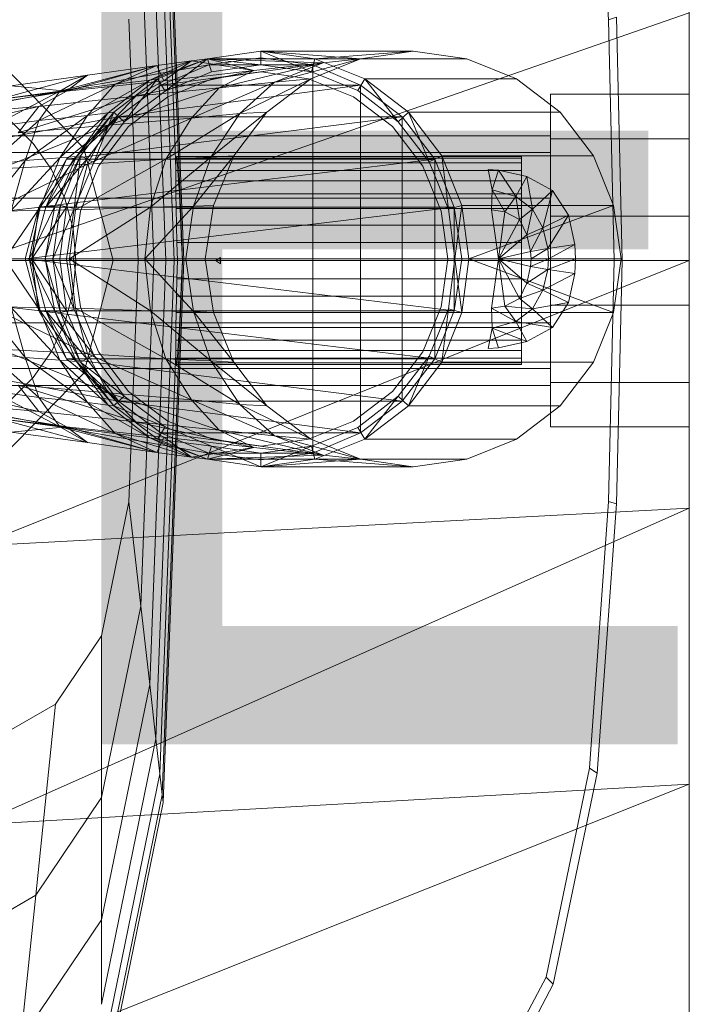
# Model space of a CAD drawing. Header units: metres. Extents: x 391.1 to 430.4, y 12.7 to 28.4.
# Tile 74 of 169: x 405.6398 to 405.7364, y 26.2856 to 26.4276. Entities that reach past the tile are written whole.
import ezdxf

# ---------------------------------------------------------------- set-up
doc = ezdxf.new("R2010")
doc.units = ezdxf.units.M
for name, color, linetype, lineweight in [('02_MOBILIARIO', 7, 'Continuous', 18), ('A-DETL-____-MBND', 7, 'Continuous', 18), ('G-____-____-TEXT', 7, 'Continuous', 30)]:
    doc.layers.add(name, color=color, linetype=linetype, lineweight=lineweight)
doc.styles.add('Tahoma_2', font='tahoma.ttf', dxfattribs={"height": 0.15})

# ---------------------------------------------------------------- blocks, each defined once
blk = doc.blocks.new('Family - Rentamans PB-155578-02_CLI_AIRE_P0')
at = {"layer": 'A-DETL-____-MBND', "color": 253, "true_color": 0xaaaaaa}
for p, q in [((0.265, 0.00406), (0.265, 0.36146)), ((0.18916, 0.26096), (0.19213, 0.18276)), ((0.18902, 0.25981), (0.19196, 0.18276)), ((0.18869, 0.25683), (0.191, 0.19601)), ((0.25063, 0.25599), (0.25341, 0.21751)), ((0.18811, 0.25177), (0.19074, 0.18276)), ((0.18722, 0.24394), (0.18955, 0.18276)), ((0.18593, 0.2326), (0.18783, 0.18276)), ((0.16227, 0.18276), (0.265, 0.2185)), ((0.18422, 0.21759), (0.18555, 0.18276)), ((0.25341, 0.21751), (0.25454, 0.21786)), ((0.25341, 0.21751), (0.25421, 0.18276)), ((0.25454, 0.21786), (0.25535, 0.18276)), ((0.265, 0.18276), (0.265, 0.2185)), ((0.18723, 0.20879), (0.19553, 0.21189)), ((0.18833, 0.20899), (0.19553, 0.21189)), ((0.18833, 0.20899), (0.19553, 0.21189)), ((0.19553, 0.21189), (0.18833, 0.20899)), ((0.18943, 0.20719), (0.19553, 0.21189)), ((0.19323, 0.21159), (0.19553, 0.21189)), ((0.19553, 0.21189), (0.20323, 0.21299)), ((0.19553, 0.21189), (0.21763, 0.21189)), ((0.21223, 0.21129), (0.19553, 0.21189)), ((0.20223, 0.21019), (0.19553, 0.21189)), ((0.19553, 0.21189), (0.20323, 0.21099)), ((0.19553, 0.21189), (0.19613, 0.20999)), ((0.19613, 0.20999), (0.19553, 0.21189)), ((0.20323, 0.21199), (0.19573, 0.21099)), ((0.20323, 0.21199), (0.19573, 0.21099)), ((0.20323, 0.21199), (0.19573, 0.21099)), ((0.20323, 0.21199), (0.19573, 0.21099)), ((0.20323, 0.21299), (0.21763, 0.21189)), ((0.20323, 0.21299), (0.22523, 0.21299)), ((0.20323, 0.21099), (0.20323, 0.21299)), ((0.20323, 0.21299), (0.21103, 0.21189)), ((0.21053, 0.20999), (0.20323, 0.21299)), ((0.21073, 0.21099), (0.20323, 0.21199)), ((0.21073, 0.21099), (0.20323, 0.21199)), ((0.21073, 0.21099), (0.20323, 0.21199)), ((0.20523, 0.20849), (0.21763, 0.21189)), ((0.21763, 0.21189), (0.21043, 0.20899)), ((0.21053, 0.20999), (0.21103, 0.21189)), ((0.21103, 0.21189), (0.22523, 0.21299)), ((0.21103, 0.21189), (0.23293, 0.21189)), ((0.21103, 0.21189), (0.21823, 0.20899)), ((0.21223, 0.21129), (0.21763, 0.21189)), ((0.22523, 0.21299), (0.21763, 0.21189)), ((0.23293, 0.21189), (0.22523, 0.21299)), ((0.24013, 0.20899), (0.23293, 0.21189)), ((0.16612, 0.21088), (0.1777, 0.19899)), ((0.1777, 0.19899), (0.16612, 0.21088)), ((0.18823, 0.21089), (0.17423, 0.20719)), ((0.17523, 0.20719), (0.18823, 0.21089)), ((0.17823, 0.20949), (0.18823, 0.21089)), ((0.17843, 0.20799), (0.19573, 0.21099)), ((0.19573, 0.21099), (0.17843, 0.20799)), ((0.19323, 0.21159), (0.18223, 0.20819)), ((0.18823, 0.21089), (0.18223, 0.20819)), ((0.19323, 0.21159), (0.18723, 0.20879)), ((0.18823, 0.21089), (0.19323, 0.21159)), ((0.18923, 0.20869), (0.18823, 0.21089)), ((0.19573, 0.21099), (0.18883, 0.20809)), ((0.19573, 0.21099), (0.18883, 0.20809)), ((0.18883, 0.20809), (0.21073, 0.21099)), ((0.19573, 0.21099), (0.18883, 0.20809)), ((0.18883, 0.20809), (0.19573, 0.21099)), ((0.19573, 0.21099), (0.18883, 0.20809)), ((0.19573, 0.21099), (0.18883, 0.20809)), ((0.18883, 0.20809), (0.19573, 0.21099)), ((0.18923, 0.20869), (0.19323, 0.21159)), ((0.20223, 0.21019), (0.19323, 0.21159)), ((0.19573, 0.21099), (0.21073, 0.21099)), ((0.19613, 0.20999), (0.20323, 0.21099)), ((0.19613, 0.20999), (0.20323, 0.21099)), ((0.19723, 0.20769), (0.21223, 0.21129)), ((0.21223, 0.21129), (0.20223, 0.21019)), ((0.20323, 0.21099), (0.21053, 0.20999)), ((0.20323, 0.21099), (0.21053, 0.20999)), ((0.20523, 0.20849), (0.21223, 0.21129)), ((0.21073, 0.15499), (0.21073, 0.21099)), ((0.21763, 0.20809), (0.21073, 0.21099)), ((0.21763, 0.20809), (0.21073, 0.21099)), ((0.21763, 0.20809), (0.21073, 0.21099)), ((0.17823, 0.20949), (0.16523, 0.20599)), ((0.16723, 0.20799), (0.17823, 0.20949)), ((0.17823, 0.20949), (0.17423, 0.20719)), ((0.17523, 0.20719), (0.17823, 0.20949)), ((0.18833, 0.20899), (0.18203, 0.20419)), ((0.18203, 0.20419), (0.18833, 0.20899)), ((0.18833, 0.20899), (0.18203, 0.20419)), ((0.18833, 0.20899), (0.18353, 0.20279)), ((0.18523, 0.20649), (0.20223, 0.21019)), ((0.18723, 0.20879), (0.18833, 0.20899)), ((0.18833, 0.20899), (0.18943, 0.20719)), ((0.20223, 0.21019), (0.18923, 0.20869)), ((0.18943, 0.20719), (0.19613, 0.20999)), ((0.18943, 0.20719), (0.19613, 0.20999)), ((0.19623, 0.20899), (0.18983, 0.20639)), ((0.18983, 0.20639), (0.19623, 0.20899)), ((0.20333, 0.20999), (0.19623, 0.20899)), ((0.19623, 0.20899), (0.20333, 0.20999)), ((0.19723, 0.20769), (0.20223, 0.21019)), ((0.20023, 0.20399), (0.21043, 0.20899)), ((0.21013, 0.20899), (0.20333, 0.20999)), ((0.20333, 0.20999), (0.21013, 0.20899)), ((0.21043, 0.20899), (0.20413, 0.20419)), ((0.20523, 0.20849), (0.21043, 0.20899)), ((0.21663, 0.20639), (0.21013, 0.20899)), ((0.21013, 0.20899), (0.21663, 0.20639)), ((0.21053, 0.20999), (0.21723, 0.20729)), ((0.21053, 0.20999), (0.21723, 0.20729)), ((0.21723, 0.20729), (0.21823, 0.20899)), ((0.21823, 0.20899), (0.24013, 0.20899)), ((0.21823, 0.20899), (0.22453, 0.20419)), ((0.22303, 0.20279), (0.21823, 0.20899)), ((0.24643, 0.20419), (0.24013, 0.20899)), ((0.12643, 0.19799), (0.17843, 0.20799)), ((0.12643, 0.19799), (0.17843, 0.20799)), ((0.17523, 0.20719), (0.16723, 0.20799)), ((0.18223, 0.20819), (0.17123, 0.20299)), ((0.17423, 0.20719), (0.18223, 0.20819)), ((0.17523, 0.20719), (0.18923, 0.20869)), ((0.17823, 0.20369), (0.18723, 0.20879)), ((0.18223, 0.20819), (0.17823, 0.20369)), ((0.18723, 0.20879), (0.18123, 0.20409)), ((0.18123, 0.20229), (0.19723, 0.20769)), ((0.18223, 0.20819), (0.18723, 0.20879)), ((0.18883, 0.20809), (0.18273, 0.20349)), ((0.18883, 0.20809), (0.18273, 0.20349)), ((0.18273, 0.20349), (0.18883, 0.20809)), ((0.18883, 0.20809), (0.18273, 0.20349)), ((0.18273, 0.20349), (0.21763, 0.20809)), ((0.18883, 0.20809), (0.18273, 0.20349)), ((0.18883, 0.20809), (0.18273, 0.20349)), ((0.18273, 0.20349), (0.18883, 0.20809)), ((0.18523, 0.20649), (0.18923, 0.20869)), ((0.18523, 0.20649), (0.19723, 0.20769)), ((0.18883, 0.20809), (0.21763, 0.20809)), ((0.19323, 0.20329), (0.20523, 0.20849)), ((0.19323, 0.20329), (0.19723, 0.20769)), ((0.19723, 0.20769), (0.20523, 0.20849)), ((0.20023, 0.20399), (0.20523, 0.20849)), ((0.21763, 0.15789), (0.21763, 0.20809)), ((0.22363, 0.20349), (0.21763, 0.20809)), ((0.22363, 0.20349), (0.21763, 0.20809)), ((0.22363, 0.20349), (0.21763, 0.20809)), ((0.15123, 0.20329), (0.17523, 0.20719)), ((0.15423, 0.20469), (0.17523, 0.20719)), ((0.17423, 0.20719), (0.16423, 0.20199)), ((0.16523, 0.20599), (0.17423, 0.20719)), ((0.16823, 0.20119), (0.18523, 0.20649)), ((0.17123, 0.20499), (0.17523, 0.20719)), ((0.17423, 0.20719), (0.17123, 0.20299)), ((0.17123, 0.20499), (0.18523, 0.20649)), ((0.18123, 0.20229), (0.18523, 0.20649)), ((0.18353, 0.20279), (0.18943, 0.20719)), ((0.18353, 0.20279), (0.18943, 0.20719)), ((0.18983, 0.20639), (0.18413, 0.20209)), ((0.18413, 0.20209), (0.18983, 0.20639)), ((0.22223, 0.20209), (0.21663, 0.20639)), ((0.21663, 0.20639), (0.22223, 0.20209)), ((0.21723, 0.20729), (0.22303, 0.20279)), ((0.21723, 0.20729), (0.22303, 0.20279)), ((0.245, 0.20033), (0.245, 0.20676)), ((0.245, 0.20676), (0.245, 0.20033)), ((0.245, 0.20676), (0.265, 0.20676)), ((0.245, 0.20676), (0.265, 0.20676)), ((0.265, 0.20676), (0.265, 0.20033)), ((0.265, 0.20033), (0.265, 0.20676)), ((0.14723, 0.19949), (0.17123, 0.20499)), ((0.17123, 0.20499), (0.15123, 0.20329)), ((0.16823, 0.20119), (0.17123, 0.20499)), ((0.18273, 0.20349), (0.12673, 0.19319)), ((0.18273, 0.20349), (0.12673, 0.19319)), ((0.16923, 0.19719), (0.17823, 0.20369)), ((0.17123, 0.20299), (0.17823, 0.20369)), ((0.17423, 0.19759), (0.18123, 0.20409)), ((0.17823, 0.20369), (0.17423, 0.19759)), ((0.17523, 0.19739), (0.22363, 0.20349)), ((0.18273, 0.20349), (0.17523, 0.19739)), ((0.18273, 0.20349), (0.17623, 0.19739)), ((0.18273, 0.20349), (0.17623, 0.19739)), ((0.18273, 0.20349), (0.17623, 0.19739)), ((0.18273, 0.20349), (0.17623, 0.19739)), ((0.17663, 0.19779), (0.18203, 0.20419)), ((0.18123, 0.20409), (0.17663, 0.19779)), ((0.18203, 0.20419), (0.17723, 0.19789)), ((0.17723, 0.19789), (0.18203, 0.20419)), ((0.18203, 0.20419), (0.17723, 0.19789)), ((0.18273, 0.20349), (0.17813, 0.19739)), ((0.17823, 0.20369), (0.18123, 0.20409)), ((0.17823, 0.19669), (0.19323, 0.20329)), ((0.18203, 0.20419), (0.17913, 0.19689)), ((0.18123, 0.20409), (0.18203, 0.20419)), ((0.18123, 0.20229), (0.19323, 0.20329)), ((0.18203, 0.20419), (0.18353, 0.20279)), ((0.18273, 0.20349), (0.22363, 0.20349)), ((0.18953, 0.19739), (0.20023, 0.20399)), ((0.18953, 0.19739), (0.19323, 0.20329)), ((0.19323, 0.20329), (0.20023, 0.20399)), ((0.19603, 0.19769), (0.20413, 0.20419)), ((0.19603, 0.19769), (0.20023, 0.20399)), ((0.20413, 0.20419), (0.19933, 0.19789)), ((0.20023, 0.20399), (0.20413, 0.20419)), ((0.22303, 0.20279), (0.22453, 0.20419)), ((0.22363, 0.16249), (0.22363, 0.20349)), ((0.22833, 0.19739), (0.22363, 0.20349)), ((0.22833, 0.19739), (0.22363, 0.20349)), ((0.22833, 0.19739), (0.22363, 0.20349)), ((0.22453, 0.20419), (0.24643, 0.20419)), ((0.22453, 0.20419), (0.22933, 0.19789)), ((0.22753, 0.19699), (0.22453, 0.20419)), ((0.25123, 0.19789), (0.24643, 0.20419)), ((0.17123, 0.20299), (0.16403, 0.19659)), ((0.16423, 0.20199), (0.17123, 0.20299)), ((0.16563, 0.19599), (0.18123, 0.20229)), ((0.16717, 0.20287), (0.17041, 0.19963)), ((0.16717, 0.20287), (0.17041, 0.19963)), ((0.16823, 0.20119), (0.18123, 0.20229)), ((0.17123, 0.20299), (0.16923, 0.19719)), ((0.17823, 0.19669), (0.18123, 0.20229)), ((0.17913, 0.19689), (0.18353, 0.20279)), ((0.17913, 0.19689), (0.18353, 0.20279)), ((0.18413, 0.20209), (0.17983, 0.19639)), ((0.17983, 0.19639), (0.18413, 0.20209)), ((0.22663, 0.19639), (0.22223, 0.20209)), ((0.22223, 0.20209), (0.22663, 0.19639)), ((0.22303, 0.20279), (0.22753, 0.19699)), ((0.22303, 0.20279), (0.22753, 0.19699)), ((0.245, 0.20076), (0.1503, 0.20076)), ((0.245, 0.19835), (0.245, 0.20076)), ((0.245, 0.20076), (0.245, 0.19835)), ((0.245, 0.18919), (0.245, 0.20033)), ((0.245, 0.20033), (0.245, 0.18919)), ((0.265, 0.20033), (0.245, 0.20033)), ((0.245, 0.20033), (0.265, 0.20033)), ((0.265, 0.18919), (0.265, 0.20033)), ((0.265, 0.20033), (0.265, 0.18919)), ((0.17041, 0.19963), (0.17303, 0.19588)), ((0.17041, 0.19963), (0.17303, 0.19588)), ((0.1777, 0.19899), (0.18194, 0.18276)), ((0.18194, 0.18276), (0.1777, 0.19899)), ((0.1593, 0.19835), (0.245, 0.19835)), ((0.245, 0.19835), (0.1593, 0.19835)), ((0.16723, 0.18999), (0.17423, 0.19759)), ((0.16923, 0.19719), (0.17423, 0.19759)), ((0.17143, 0.19049), (0.17663, 0.19779)), ((0.17423, 0.19759), (0.17143, 0.19049)), ((0.17353, 0.19059), (0.17723, 0.19789)), ((0.17663, 0.19779), (0.17353, 0.19059)), ((0.17423, 0.19759), (0.17663, 0.19779)), ((0.17723, 0.19789), (0.17433, 0.19069)), ((0.17433, 0.19069), (0.17723, 0.19789)), ((0.17723, 0.19789), (0.17433, 0.19069)), ((0.17723, 0.19789), (0.17633, 0.19029)), ((0.17663, 0.19779), (0.17723, 0.19789)), ((0.17723, 0.19789), (0.17913, 0.19689)), ((0.18733, 0.19049), (0.19603, 0.19769)), ((0.19603, 0.19769), (0.18953, 0.19739)), ((0.191, 0.19685), (0.19102, 0.19753)), ((0.19102, 0.19753), (0.19107, 0.19776)), ((0.24084, 0.19753), (0.19102, 0.19753)), ((0.19107, 0.19776), (0.19112, 0.19753)), ((0.24084, 0.19776), (0.19107, 0.19776)), ((0.19112, 0.19753), (0.1912, 0.19685)), ((0.24084, 0.19753), (0.19112, 0.19753)), ((0.19933, 0.19789), (0.19353, 0.19059)), ((0.19353, 0.19059), (0.19603, 0.19769)), ((0.19933, 0.19789), (0.19603, 0.19769)), ((0.19933, 0.19789), (0.19643, 0.19069)), ((0.22753, 0.19699), (0.22933, 0.19789)), ((0.22933, 0.19789), (0.25123, 0.19789)), ((0.22933, 0.19789), (0.23223, 0.19069)), ((0.23033, 0.19019), (0.22933, 0.19789)), ((0.24084, 0.19753), (0.24084, 0.19776)), ((0.24084, 0.19776), (0.24084, 0.19753)), ((0.24084, 0.19685), (0.24084, 0.19753)), ((0.24084, 0.19753), (0.24084, 0.19685)), ((0.245, 0.19176), (0.245, 0.19835)), ((0.245, 0.19835), (0.245, 0.19176)), ((0.25413, 0.19069), (0.25123, 0.19789)), ((0.16323, 0.18969), (0.16923, 0.19719)), ((0.16403, 0.19659), (0.16923, 0.19719)), ((0.16423, 0.18989), (0.17823, 0.19669)), ((0.17823, 0.19669), (0.16563, 0.19599)), ((0.16923, 0.19719), (0.16723, 0.18999)), ((0.17123, 0.19049), (0.22833, 0.19739)), ((0.17523, 0.19739), (0.17123, 0.19049)), ((0.17813, 0.19739), (0.17223, 0.19049)), ((0.17623, 0.19739), (0.17223, 0.19049)), ((0.17223, 0.19049), (0.17523, 0.19739)), ((0.17623, 0.19739), (0.17223, 0.19049)), ((0.17813, 0.19739), (0.17523, 0.19049)), ((0.17523, 0.19739), (0.22833, 0.19739)), ((0.17623, 0.19739), (0.17523, 0.19739)), ((0.17623, 0.19739), (0.17813, 0.19739)), ((0.17633, 0.19029), (0.17913, 0.19689)), ((0.17633, 0.19029), (0.17913, 0.19689)), ((0.17653, 0.19009), (0.18953, 0.19739)), ((0.17653, 0.19009), (0.17823, 0.19669)), ((0.17983, 0.19639), (0.17723, 0.18989)), ((0.17723, 0.18989), (0.17983, 0.19639)), ((0.18953, 0.19739), (0.17823, 0.19669)), ((0.18733, 0.19049), (0.18953, 0.19739)), ((0.191, 0.19601), (0.191, 0.19685)), ((0.24084, 0.19685), (0.191, 0.19685)), ((0.1912, 0.19685), (0.19128, 0.19575)), ((0.24084, 0.19685), (0.1912, 0.19685)), ((0.22923, 0.18989), (0.22663, 0.19639)), ((0.22663, 0.19639), (0.22923, 0.18989)), ((0.22753, 0.19699), (0.23033, 0.19019)), ((0.22753, 0.19699), (0.23033, 0.19019)), ((0.22833, 0.16859), (0.22833, 0.19739)), ((0.23113, 0.19049), (0.22833, 0.19739)), ((0.23113, 0.19049), (0.22833, 0.19739)), ((0.23113, 0.19049), (0.22833, 0.19739)), ((0.24084, 0.19575), (0.24084, 0.19685)), ((0.24084, 0.19685), (0.24084, 0.19575)), ((0.17303, 0.19588), (0.17497, 0.19174)), ((0.17303, 0.19588), (0.17497, 0.19174)), ((0.19097, 0.19425), (0.19099, 0.19575)), ((0.191, 0.19601), (0.19099, 0.19575)), ((0.19099, 0.19575), (0.24084, 0.19575)), ((0.19128, 0.19575), (0.19138, 0.19425)), ((0.24084, 0.19575), (0.19128, 0.19575)), ((0.23603, 0.19589), (0.23753, 0.19579)), ((0.23663, 0.19299), (0.23603, 0.19589)), ((0.23603, 0.19589), (0.23753, 0.19579)), ((0.23663, 0.19299), (0.23753, 0.19579)), ((0.24003, 0.19199), (0.23753, 0.19579)), ((0.23753, 0.19579), (0.24163, 0.19489)), ((0.23753, 0.19579), (0.24163, 0.19489)), ((0.24003, 0.19199), (0.24163, 0.19489)), ((0.24084, 0.19575), (0.24084, 0.19425)), ((0.24084, 0.19575), (0.24084, 0.19425)), ((0.24243, 0.19019), (0.24163, 0.19489)), ((0.24163, 0.19489), (0.24533, 0.19289)), ((0.24163, 0.19489), (0.24533, 0.19289)), ((0.19098, 0.1924), (0.19097, 0.19425)), ((0.19097, 0.19425), (0.24084, 0.19425)), ((0.19138, 0.19425), (0.19149, 0.1924)), ((0.24084, 0.19425), (0.19138, 0.19425)), ((0.24084, 0.19425), (0.24084, 0.1924)), ((0.24084, 0.19425), (0.24084, 0.1924)), ((0.19101, 0.19026), (0.19098, 0.1924)), ((0.24084, 0.1924), (0.19098, 0.1924)), ((0.19149, 0.1924), (0.1916, 0.19026)), ((0.24084, 0.1924), (0.19149, 0.1924)), ((0.23653, 0.19009), (0.23663, 0.19299)), ((0.23843, 0.18979), (0.23663, 0.19299)), ((0.23663, 0.19299), (0.24003, 0.19199)), ((0.23843, 0.18979), (0.24003, 0.19199)), ((0.24053, 0.18869), (0.24003, 0.19199)), ((0.24003, 0.19199), (0.24243, 0.19019)), ((0.24084, 0.1924), (0.24084, 0.19026)), ((0.24084, 0.1924), (0.24084, 0.19026)), ((0.24243, 0.19019), (0.24533, 0.19289)), ((0.24393, 0.18749), (0.24533, 0.19289)), ((0.24533, 0.19289), (0.24763, 0.18929)), ((0.24533, 0.19289), (0.24763, 0.18929)), ((0.245, 0.19176), (0.16589, 0.19176)), ((0.245, 0.19176), (0.16589, 0.19176)), ((0.16633, 0.18299), (0.17143, 0.19049)), ((0.16723, 0.18999), (0.17143, 0.19049)), ((0.16923, 0.18299), (0.23113, 0.19049)), ((0.17123, 0.19049), (0.16923, 0.18299)), ((0.16983, 0.18299), (0.17353, 0.19059)), ((0.17143, 0.19049), (0.16983, 0.18299)), ((0.17523, 0.19049), (0.17023, 0.18299)), ((0.17223, 0.19049), (0.17023, 0.18299)), ((0.17023, 0.18299), (0.17123, 0.19049)), ((0.17223, 0.19049), (0.17023, 0.18299)), ((0.17123, 0.19049), (0.23113, 0.19049)), ((0.17223, 0.19049), (0.17123, 0.19049)), ((0.17143, 0.19049), (0.17353, 0.19059)), ((0.17213, 0.18299), (0.17433, 0.19069)), ((0.17353, 0.19059), (0.17213, 0.18299)), ((0.17223, 0.19049), (0.17523, 0.19049)), ((0.17433, 0.19069), (0.17323, 0.18299)), ((0.17323, 0.18299), (0.17433, 0.19069)), ((0.17433, 0.19069), (0.17323, 0.18299)), ((0.17353, 0.19059), (0.17433, 0.19069)), ((0.17523, 0.19049), (0.17423, 0.18299)), ((0.17433, 0.19069), (0.17633, 0.19029)), ((0.17497, 0.19174), (0.17615, 0.18732)), ((0.17497, 0.19174), (0.17615, 0.18732)), ((0.17563, 0.18299), (0.18733, 0.19049)), ((0.18733, 0.19049), (0.17653, 0.19009)), ((0.19353, 0.19059), (0.18653, 0.18299)), ((0.18653, 0.18299), (0.18733, 0.19049)), ((0.19353, 0.19059), (0.18733, 0.19049)), ((0.19243, 0.18299), (0.19353, 0.19059)), ((0.19643, 0.19069), (0.19353, 0.19059)), ((0.19643, 0.19069), (0.19523, 0.18299)), ((0.23033, 0.19019), (0.23223, 0.19069)), ((0.23113, 0.17549), (0.23113, 0.19049)), ((0.23223, 0.18299), (0.23113, 0.19049)), ((0.23223, 0.18299), (0.23113, 0.19049)), ((0.23223, 0.18299), (0.23113, 0.19049)), ((0.23123, 0.18299), (0.23223, 0.19069)), ((0.23223, 0.19069), (0.25413, 0.19069)), ((0.23223, 0.19069), (0.23323, 0.18299)), ((0.23323, 0.18299), (0.25413, 0.19069)), ((0.245, 0.18276), (0.245, 0.19176)), ((0.245, 0.19176), (0.245, 0.18276)), ((0.25523, 0.18299), (0.25413, 0.19069)), ((0.17653, 0.19009), (0.16423, 0.18989)), ((0.17323, 0.18299), (0.17633, 0.19029)), ((0.17523, 0.18299), (0.17633, 0.19029)), ((0.17523, 0.18299), (0.17633, 0.19029)), ((0.17563, 0.18299), (0.17653, 0.19009)), ((0.17723, 0.18989), (0.17623, 0.18299)), ((0.17623, 0.18299), (0.17723, 0.18989)), ((0.19106, 0.18789), (0.19101, 0.19026)), ((0.24084, 0.19026), (0.19101, 0.19026)), ((0.1916, 0.19026), (0.19171, 0.18789)), ((0.24084, 0.19026), (0.1916, 0.19026)), ((0.23023, 0.18299), (0.22923, 0.18989)), ((0.22923, 0.18989), (0.23023, 0.18299)), ((0.23033, 0.19019), (0.23123, 0.18299)), ((0.23033, 0.19019), (0.23123, 0.18299)), ((0.23653, 0.19009), (0.23843, 0.18979)), ((0.23753, 0.18299), (0.23653, 0.19009)), ((0.23753, 0.18299), (0.23843, 0.18979)), ((0.23843, 0.18979), (0.24053, 0.18869)), ((0.24053, 0.18869), (0.24243, 0.19019)), ((0.24084, 0.19026), (0.24084, 0.18789)), ((0.24084, 0.19026), (0.24084, 0.18789)), ((0.24163, 0.18649), (0.24243, 0.19019)), ((0.24243, 0.19019), (0.24393, 0.18749)), ((0.24393, 0.18749), (0.24763, 0.18929)), ((0.24763, 0.18929), (0.24463, 0.18449)), ((0.245, 0.17633), (0.245, 0.18919)), ((0.245, 0.18919), (0.245, 0.17633)), ((0.245, 0.18919), (0.265, 0.18919)), ((0.245, 0.18919), (0.265, 0.18919)), ((0.24763, 0.18929), (0.24853, 0.18509)), ((0.24763, 0.18929), (0.24853, 0.18509)), ((0.265, 0.17633), (0.265, 0.18919)), ((0.265, 0.18919), (0.265, 0.17633)), ((0.19114, 0.18536), (0.19106, 0.18789)), ((0.24084, 0.18789), (0.19106, 0.18789)), ((0.19171, 0.18789), (0.19182, 0.18536)), ((0.24084, 0.18789), (0.19171, 0.18789)), ((0.23753, 0.18299), (0.24053, 0.18869)), ((0.24053, 0.18869), (0.24163, 0.18649)), ((0.24084, 0.18789), (0.24084, 0.18536)), ((0.24084, 0.18789), (0.24084, 0.18536)), ((0.17615, 0.18732), (0.17655, 0.18276)), ((0.17615, 0.18732), (0.17655, 0.18276)), ((0.23753, 0.18299), (0.24163, 0.18649)), ((0.24163, 0.18649), (0.24393, 0.18749)), ((0.24163, 0.18649), (0.24213, 0.18409)), ((0.24213, 0.18409), (0.24393, 0.18749)), ((0.24393, 0.18749), (0.24463, 0.18449)), ((0.19123, 0.18276), (0.19114, 0.18536)), ((0.24084, 0.18536), (0.19114, 0.18536)), ((0.19182, 0.18536), (0.19192, 0.18276)), ((0.19182, 0.18536), (0.24084, 0.18536)), ((0.24084, 0.18536), (0.24084, 0.18276)), ((0.24084, 0.18536), (0.24084, 0.18276)), ((0.24463, 0.18449), (0.24853, 0.18509)), ((0.24853, 0.18509), (0.24473, 0.18299)), ((0.24853, 0.18509), (0.24863, 0.18299)), ((0.24853, 0.18509), (0.24863, 0.18299)), ((0.23753, 0.18299), (0.24213, 0.18409)), ((0.24213, 0.18409), (0.24463, 0.18449)), ((0.24213, 0.18409), (0.24223, 0.18299)), ((0.24463, 0.18449), (0.24223, 0.18299)), ((0.24463, 0.18449), (0.24473, 0.18299)), ((0.16227, 0.14157), (0.265, 0.18276)), ((0.265, 0.18276), (0.16227, 0.18276)), ((0.17563, 0.18299), (0.16323, 0.18299)), ((0.16633, 0.18299), (0.16983, 0.18299)), ((0.16633, 0.18299), (0.17143, 0.17549)), ((0.245, 0.18276), (0.1683, 0.18276)), ((0.245, 0.18276), (0.1683, 0.18276)), ((0.16923, 0.18299), (0.23223, 0.18299)), ((0.17023, 0.18299), (0.16923, 0.18299)), ((0.16923, 0.18299), (0.23113, 0.17549)), ((0.17123, 0.17549), (0.16923, 0.18299)), ((0.16983, 0.18299), (0.17213, 0.18299)), ((0.16983, 0.18299), (0.17353, 0.17539)), ((0.17143, 0.17549), (0.16983, 0.18299)), ((0.17023, 0.18299), (0.17523, 0.17549)), ((0.17423, 0.18299), (0.17023, 0.18299)), ((0.17023, 0.18299), (0.17223, 0.17549)), ((0.17023, 0.18299), (0.17123, 0.17549)), ((0.17023, 0.18299), (0.17223, 0.17549)), ((0.17213, 0.18299), (0.17323, 0.18299)), ((0.17213, 0.18299), (0.17433, 0.17529)), ((0.17353, 0.17539), (0.17213, 0.18299)), ((0.17433, 0.17529), (0.17323, 0.18299)), ((0.17323, 0.18299), (0.17433, 0.17529)), ((0.17323, 0.18299), (0.17523, 0.18299)), ((0.17323, 0.18299), (0.17633, 0.17569)), ((0.17323, 0.18299), (0.17433, 0.17529)), ((0.17423, 0.18299), (0.17523, 0.17549)), ((0.17633, 0.17569), (0.17523, 0.18299)), ((0.17633, 0.17569), (0.17523, 0.18299)), ((0.18653, 0.18299), (0.17563, 0.18299)), ((0.18733, 0.17549), (0.17563, 0.18299)), ((0.17653, 0.17589), (0.17563, 0.18299)), ((0.17655, 0.18276), (0.17615, 0.1782)), ((0.17655, 0.18276), (0.17615, 0.1782)), ((0.17723, 0.17609), (0.17623, 0.18299)), ((0.17623, 0.18299), (0.17723, 0.17609)), ((0.18194, 0.18276), (0.1777, 0.16652)), ((0.1777, 0.16652), (0.18194, 0.18276)), ((0.18555, 0.18276), (0.18422, 0.14793)), ((0.18555, 0.18276), (0.18783, 0.18276)), ((0.18783, 0.18276), (0.18593, 0.13292)), ((0.19243, 0.18299), (0.18653, 0.18299)), ((0.19353, 0.17539), (0.18653, 0.18299)), ((0.18653, 0.18299), (0.18733, 0.17549)), ((0.18955, 0.18276), (0.18722, 0.12158)), ((0.18783, 0.18276), (0.18955, 0.18276)), ((0.19074, 0.18276), (0.18811, 0.11374)), ((0.19196, 0.18276), (0.18902, 0.10571)), ((0.19213, 0.18276), (0.18916, 0.10456)), ((0.19074, 0.18276), (0.18955, 0.18276)), ((0.19123, 0.18276), (0.19074, 0.18276)), ((0.19114, 0.18015), (0.19123, 0.18276)), ((0.24084, 0.18276), (0.19123, 0.18276)), ((0.19192, 0.18276), (0.19182, 0.18015)), ((0.19196, 0.18276), (0.19192, 0.18276)), ((0.19192, 0.18276), (0.24084, 0.18276)), ((0.19213, 0.18276), (0.19196, 0.18276)), ((0.19523, 0.18299), (0.19243, 0.18299)), ((0.19243, 0.18299), (0.19353, 0.17539)), ((0.19523, 0.18299), (0.19643, 0.17529)), ((0.19671, 0.18276), (0.1974, 0.18321)), ((0.1974, 0.18276), (0.19671, 0.18276)), ((0.19671, 0.18276), (0.1974, 0.18231)), ((0.19671, 0.18276), (0.19739, 0.18276)), ((0.19739, 0.18276), (0.1974, 0.18321)), ((0.1974, 0.18231), (0.19739, 0.18276)), ((0.1974, 0.18321), (0.1974, 0.18276)), ((0.1974, 0.18276), (0.1974, 0.18231)), ((0.23023, 0.18299), (0.22923, 0.17609)), ((0.22923, 0.17609), (0.23023, 0.18299)), ((0.23123, 0.18299), (0.23033, 0.17579)), ((0.23123, 0.18299), (0.23033, 0.17579)), ((0.23113, 0.17549), (0.23223, 0.18299)), ((0.23113, 0.17549), (0.23223, 0.18299)), ((0.23113, 0.17549), (0.23223, 0.18299)), ((0.23123, 0.18299), (0.23323, 0.18299)), ((0.23123, 0.18299), (0.23223, 0.17529)), ((0.23223, 0.17529), (0.23323, 0.18299)), ((0.23323, 0.18299), (0.25523, 0.18299)), ((0.23323, 0.18299), (0.25413, 0.17529)), ((0.23653, 0.17589), (0.23753, 0.18299)), ((0.24223, 0.18299), (0.23753, 0.18299)), ((0.24213, 0.18189), (0.23753, 0.18299)), ((0.24163, 0.17949), (0.23753, 0.18299)), ((0.24053, 0.17729), (0.23753, 0.18299)), ((0.23843, 0.17619), (0.23753, 0.18299)), ((0.24084, 0.18276), (0.24084, 0.18015)), ((0.24084, 0.18276), (0.24084, 0.18015)), ((0.24213, 0.18189), (0.24163, 0.17949)), ((0.24223, 0.18299), (0.24213, 0.18189)), ((0.24473, 0.18299), (0.24213, 0.18189)), ((0.24463, 0.18149), (0.24213, 0.18189)), ((0.24473, 0.18299), (0.24223, 0.18299)), ((0.24473, 0.18299), (0.24463, 0.18149)), ((0.24863, 0.18299), (0.24463, 0.18149)), ((0.24863, 0.18299), (0.24473, 0.18299)), ((0.245, 0.17376), (0.245, 0.18276)), ((0.245, 0.18276), (0.245, 0.17376)), ((0.24863, 0.18299), (0.24853, 0.18089)), ((0.24863, 0.18299), (0.24853, 0.18089)), ((0.25421, 0.18276), (0.25341, 0.14801)), ((0.25413, 0.17529), (0.25523, 0.18299)), ((0.25421, 0.18276), (0.25535, 0.18276)), ((0.25535, 0.18276), (0.25454, 0.14766)), ((0.265, 0.14702), (0.265, 0.18276)), ((0.24463, 0.18149), (0.24163, 0.17949)), ((0.24463, 0.18149), (0.24393, 0.17849)), ((0.24853, 0.18089), (0.24393, 0.17849)), ((0.24853, 0.18089), (0.24463, 0.18149)), ((0.24853, 0.18089), (0.24763, 0.17669)), ((0.24853, 0.18089), (0.24763, 0.17669)), ((0.19106, 0.17763), (0.19114, 0.18015)), ((0.24084, 0.18015), (0.19114, 0.18015)), ((0.19182, 0.18015), (0.19171, 0.17763)), ((0.24084, 0.18015), (0.19182, 0.18015)), ((0.24163, 0.17949), (0.24053, 0.17729)), ((0.24084, 0.18015), (0.24084, 0.17763)), ((0.24084, 0.18015), (0.24084, 0.17763)), ((0.24393, 0.17849), (0.24163, 0.17949)), ((0.17615, 0.1782), (0.17497, 0.17378)), ((0.17615, 0.1782), (0.17497, 0.17378)), ((0.19101, 0.17526), (0.19106, 0.17763)), ((0.24084, 0.17763), (0.19106, 0.17763)), ((0.19171, 0.17763), (0.1916, 0.17526)), ((0.24084, 0.17763), (0.19171, 0.17763)), ((0.24393, 0.17849), (0.24053, 0.17729)), ((0.24084, 0.17763), (0.24084, 0.17526)), ((0.24084, 0.17763), (0.24084, 0.17526)), ((0.24393, 0.17849), (0.24243, 0.17579)), ((0.24763, 0.17669), (0.24393, 0.17849)), ((0.16323, 0.17629), (0.16923, 0.16879)), ((0.23843, 0.17619), (0.23653, 0.17589)), ((0.24053, 0.17729), (0.23843, 0.17619)), ((0.24243, 0.17579), (0.23843, 0.17619)), ((0.24003, 0.17399), (0.23843, 0.17619)), ((0.24243, 0.17579), (0.24053, 0.17729)), ((0.24763, 0.17669), (0.24243, 0.17579)), ((0.245, 0.17633), (0.245, 0.16519)), ((0.245, 0.16519), (0.245, 0.17633)), ((0.245, 0.17633), (0.265, 0.17633)), ((0.245, 0.17633), (0.265, 0.17633)), ((0.24763, 0.17669), (0.24533, 0.17309)), ((0.24763, 0.17669), (0.24533, 0.17309)), ((0.265, 0.16519), (0.265, 0.17633)), ((0.265, 0.17633), (0.265, 0.16519)), ((0.17653, 0.17589), (0.16423, 0.17609)), ((0.17823, 0.16929), (0.16423, 0.17609)), ((0.16723, 0.17599), (0.17143, 0.17549)), ((0.16723, 0.17599), (0.17423, 0.16839)), ((0.16923, 0.16879), (0.16723, 0.17599)), ((0.17123, 0.17549), (0.23113, 0.17549)), ((0.17223, 0.17549), (0.17123, 0.17549)), ((0.17123, 0.17549), (0.22833, 0.16859)), ((0.17523, 0.16859), (0.17123, 0.17549)), ((0.17143, 0.17549), (0.17353, 0.17539)), ((0.17143, 0.17549), (0.17663, 0.16819)), ((0.17423, 0.16839), (0.17143, 0.17549)), ((0.17223, 0.17549), (0.17813, 0.16859)), ((0.17523, 0.17549), (0.17223, 0.17549)), ((0.17223, 0.17549), (0.17623, 0.16859)), ((0.17223, 0.17549), (0.17523, 0.16859)), ((0.17223, 0.17549), (0.17623, 0.16859)), ((0.17353, 0.17539), (0.17433, 0.17529)), ((0.17353, 0.17539), (0.17723, 0.16809)), ((0.17353, 0.17539), (0.17663, 0.16819)), ((0.17433, 0.17529), (0.17633, 0.17569)), ((0.17723, 0.16809), (0.17433, 0.17529)), ((0.17433, 0.17529), (0.17723, 0.16809)), ((0.17433, 0.17529), (0.17913, 0.16909)), ((0.17433, 0.17529), (0.17723, 0.16809)), ((0.17523, 0.17549), (0.17813, 0.16859)), ((0.17913, 0.16909), (0.17633, 0.17569)), ((0.17913, 0.16909), (0.17633, 0.17569)), ((0.18733, 0.17549), (0.17653, 0.17589)), ((0.18953, 0.16859), (0.17653, 0.17589)), ((0.17823, 0.16929), (0.17653, 0.17589)), ((0.17983, 0.16959), (0.17723, 0.17609)), ((0.17723, 0.17609), (0.17983, 0.16959)), ((0.19353, 0.17539), (0.18733, 0.17549)), ((0.19603, 0.16829), (0.18733, 0.17549)), ((0.18733, 0.17549), (0.18953, 0.16859)), ((0.19098, 0.17312), (0.19101, 0.17526)), ((0.24084, 0.17526), (0.19101, 0.17526)), ((0.1916, 0.17526), (0.19149, 0.17312)), ((0.24084, 0.17526), (0.1916, 0.17526)), ((0.19643, 0.17529), (0.19353, 0.17539)), ((0.19933, 0.16809), (0.19353, 0.17539)), ((0.19353, 0.17539), (0.19603, 0.16829)), ((0.19643, 0.17529), (0.19933, 0.16809)), ((0.22923, 0.17609), (0.22663, 0.16959)), ((0.22663, 0.16959), (0.22923, 0.17609)), ((0.23033, 0.17579), (0.22753, 0.16899)), ((0.23033, 0.17579), (0.22753, 0.16899)), ((0.22833, 0.16859), (0.23113, 0.17549)), ((0.22833, 0.16859), (0.23113, 0.17549)), ((0.22833, 0.16859), (0.23113, 0.17549)), ((0.23033, 0.17579), (0.22933, 0.16809)), ((0.23223, 0.17529), (0.22933, 0.16809)), ((0.23033, 0.17579), (0.23223, 0.17529)), ((0.23223, 0.17529), (0.25413, 0.17529)), ((0.24003, 0.17399), (0.23653, 0.17589)), ((0.23663, 0.17299), (0.23653, 0.17589)), ((0.24243, 0.17579), (0.24003, 0.17399)), ((0.24084, 0.17526), (0.24084, 0.17312)), ((0.24084, 0.17526), (0.24084, 0.17312)), ((0.24533, 0.17309), (0.24243, 0.17579)), ((0.25123, 0.16809), (0.25413, 0.17529)), ((0.245, 0.17376), (0.16589, 0.17376)), ((0.245, 0.17376), (0.16589, 0.17376)), ((0.17497, 0.17378), (0.17303, 0.16963)), ((0.17497, 0.17378), (0.17303, 0.16963)), ((0.24003, 0.17399), (0.23663, 0.17299)), ((0.24533, 0.17309), (0.24003, 0.17399)), ((0.24163, 0.17109), (0.24003, 0.17399)), ((0.245, 0.17376), (0.245, 0.16717)), ((0.245, 0.16717), (0.245, 0.17376)), ((0.12673, 0.17279), (0.18273, 0.16249)), ((0.12673, 0.17279), (0.18273, 0.16249)), ((0.19097, 0.17127), (0.19098, 0.17312)), ((0.24084, 0.17312), (0.19098, 0.17312)), ((0.19149, 0.17312), (0.19138, 0.17127)), ((0.24084, 0.17312), (0.19149, 0.17312)), ((0.23603, 0.17009), (0.23663, 0.17299)), ((0.24163, 0.17109), (0.23663, 0.17299)), ((0.23753, 0.17019), (0.23663, 0.17299)), ((0.24084, 0.17312), (0.24084, 0.17127)), ((0.24084, 0.17312), (0.24084, 0.17127)), ((0.24533, 0.17309), (0.24163, 0.17109)), ((0.24533, 0.17309), (0.24163, 0.17109)), ((0.19099, 0.16977), (0.19097, 0.17127)), ((0.24084, 0.17127), (0.19097, 0.17127)), ((0.19138, 0.17127), (0.19128, 0.16977)), ((0.24084, 0.17127), (0.19138, 0.17127)), ((0.24163, 0.17109), (0.23753, 0.17019)), ((0.24163, 0.17109), (0.23753, 0.17019)), ((0.24084, 0.17127), (0.24084, 0.16977)), ((0.24084, 0.17127), (0.24084, 0.16977)), ((0.17123, 0.16299), (0.16403, 0.16939)), ((0.16403, 0.16939), (0.16923, 0.16879)), ((0.17823, 0.16929), (0.16563, 0.16999)), ((0.18123, 0.16369), (0.16563, 0.16999)), ((0.17303, 0.16963), (0.17041, 0.16588)), ((0.17303, 0.16963), (0.17041, 0.16588)), ((0.17723, 0.16809), (0.17913, 0.16909)), ((0.18953, 0.16859), (0.17823, 0.16929)), ((0.19323, 0.16269), (0.17823, 0.16929)), ((0.18123, 0.16369), (0.17823, 0.16929)), ((0.18353, 0.16319), (0.17913, 0.16909)), ((0.18353, 0.16319), (0.17913, 0.16909)), ((0.18413, 0.16389), (0.17983, 0.16959)), ((0.17983, 0.16959), (0.18413, 0.16389)), ((0.191, 0.1695), (0.18869, 0.10869)), ((0.19099, 0.16977), (0.191, 0.1695)), ((0.24084, 0.16977), (0.19099, 0.16977)), ((0.191, 0.16866), (0.191, 0.1695)), ((0.19128, 0.16977), (0.1912, 0.16866)), ((0.24084, 0.16977), (0.19128, 0.16977)), ((0.22663, 0.16959), (0.22223, 0.16389)), ((0.22223, 0.16389), (0.22663, 0.16959)), ((0.23753, 0.17019), (0.23603, 0.17009)), ((0.23753, 0.17019), (0.23603, 0.17009)), ((0.24084, 0.16977), (0.24084, 0.16866)), ((0.24084, 0.16866), (0.24084, 0.16977)), ((0.17843, 0.15799), (0.12643, 0.16799)), ((0.12643, 0.16799), (0.17843, 0.15799)), ((0.17823, 0.16229), (0.16923, 0.16879)), ((0.16923, 0.16879), (0.17123, 0.16299)), ((0.16923, 0.16879), (0.17423, 0.16839)), ((0.17423, 0.16839), (0.17663, 0.16819)), ((0.17423, 0.16839), (0.18123, 0.16189)), ((0.17423, 0.16839), (0.17823, 0.16229)), ((0.17523, 0.16859), (0.22833, 0.16859)), ((0.17623, 0.16859), (0.17523, 0.16859)), ((0.17523, 0.16859), (0.22363, 0.16249)), ((0.18273, 0.16249), (0.17523, 0.16859)), ((0.17523, 0.16859), (0.18273, 0.16249)), ((0.17623, 0.16859), (0.18273, 0.16249)), ((0.17813, 0.16859), (0.17623, 0.16859)), ((0.17623, 0.16859), (0.18273, 0.16249)), ((0.17623, 0.16859), (0.18273, 0.16249)), ((0.17663, 0.16819), (0.18203, 0.16179)), ((0.17723, 0.16809), (0.17663, 0.16819)), ((0.17663, 0.16819), (0.18123, 0.16189)), ((0.18203, 0.16179), (0.17723, 0.16809)), ((0.17723, 0.16809), (0.18203, 0.16179)), ((0.17723, 0.16809), (0.18353, 0.16319)), ((0.17723, 0.16809), (0.18203, 0.16179)), ((0.17813, 0.16859), (0.18273, 0.16249)), ((0.19603, 0.16829), (0.18953, 0.16859)), ((0.20023, 0.16199), (0.18953, 0.16859)), ((0.18953, 0.16859), (0.19323, 0.16269)), ((0.19102, 0.16799), (0.191, 0.16866)), ((0.24084, 0.16866), (0.191, 0.16866)), ((0.19107, 0.16776), (0.19102, 0.16799)), ((0.24084, 0.16799), (0.19102, 0.16799)), ((0.19112, 0.16799), (0.19107, 0.16776)), ((0.24084, 0.16776), (0.19107, 0.16776)), ((0.1912, 0.16866), (0.19112, 0.16799)), ((0.24084, 0.16799), (0.19112, 0.16799)), ((0.24084, 0.16866), (0.1912, 0.16866)), ((0.19933, 0.16809), (0.19603, 0.16829)), ((0.20413, 0.16179), (0.19603, 0.16829)), ((0.19603, 0.16829), (0.20023, 0.16199)), ((0.19933, 0.16809), (0.20413, 0.16179)), ((0.22753, 0.16899), (0.22303, 0.16319)), ((0.22753, 0.16899), (0.22303, 0.16319)), ((0.22363, 0.16249), (0.22833, 0.16859)), ((0.22363, 0.16249), (0.22833, 0.16859)), ((0.22363, 0.16249), (0.22833, 0.16859)), ((0.22753, 0.16899), (0.22453, 0.16179)), ((0.22933, 0.16809), (0.22453, 0.16179)), ((0.22753, 0.16899), (0.22933, 0.16809)), ((0.22933, 0.16809), (0.25123, 0.16809)), ((0.24084, 0.16866), (0.24084, 0.16799)), ((0.24084, 0.16799), (0.24084, 0.16866)), ((0.24084, 0.16799), (0.24084, 0.16776)), ((0.24084, 0.16776), (0.24084, 0.16799)), ((0.24643, 0.16179), (0.25123, 0.16809)), ((0.17123, 0.16099), (0.14723, 0.16649)), ((0.245, 0.16717), (0.1593, 0.16717)), ((0.245, 0.16717), (0.1593, 0.16717)), ((0.1777, 0.16652), (0.16612, 0.15464)), ((0.1777, 0.16652), (0.16612, 0.15464)), ((0.245, 0.16717), (0.245, 0.16476)), ((0.245, 0.16476), (0.245, 0.16717)), ((0.17041, 0.16588), (0.16717, 0.16265)), ((0.17041, 0.16588), (0.16717, 0.16265)), ((0.245, 0.16519), (0.245, 0.15876)), ((0.245, 0.15876), (0.245, 0.16519)), ((0.245, 0.16519), (0.265, 0.16519)), ((0.245, 0.16519), (0.265, 0.16519)), ((0.265, 0.15876), (0.265, 0.16519)), ((0.265, 0.16519), (0.265, 0.15876)), ((0.245, 0.16476), (0.1503, 0.16476)), ((0.17423, 0.15879), (0.16423, 0.16399)), ((0.17123, 0.16299), (0.16423, 0.16399)), ((0.18123, 0.16369), (0.16823, 0.16479)), ((0.18523, 0.15949), (0.16823, 0.16479)), ((0.17123, 0.16099), (0.16823, 0.16479)), ((0.19323, 0.16269), (0.18123, 0.16369)), ((0.19723, 0.15829), (0.18123, 0.16369)), ((0.18523, 0.15949), (0.18123, 0.16369)), ((0.18983, 0.15959), (0.18413, 0.16389)), ((0.18413, 0.16389), (0.18983, 0.15959)), ((0.22223, 0.16389), (0.21663, 0.15959)), ((0.21663, 0.15959), (0.22223, 0.16389)), ((0.17123, 0.16099), (0.15123, 0.16269)), ((0.17523, 0.15879), (0.15123, 0.16269)), ((0.18223, 0.15779), (0.17123, 0.16299)), ((0.17123, 0.16299), (0.17423, 0.15879)), ((0.17823, 0.16229), (0.17123, 0.16299)), ((0.18723, 0.15719), (0.17823, 0.16229)), ((0.17823, 0.16229), (0.18223, 0.15779)), ((0.18123, 0.16189), (0.17823, 0.16229)), ((0.18203, 0.16179), (0.18353, 0.16319)), ((0.18273, 0.16249), (0.18883, 0.15789)), ((0.18273, 0.16249), (0.18883, 0.15789)), ((0.18273, 0.16249), (0.22363, 0.16249)), ((0.18273, 0.16249), (0.21763, 0.15789)), ((0.18273, 0.16249), (0.18883, 0.15789)), ((0.18883, 0.15789), (0.18273, 0.16249)), ((0.18273, 0.16249), (0.18883, 0.15789)), ((0.18273, 0.16249), (0.18883, 0.15789)), ((0.18883, 0.15789), (0.18273, 0.16249)), ((0.18943, 0.15879), (0.18353, 0.16319)), ((0.18943, 0.15879), (0.18353, 0.16319)), ((0.20023, 0.16199), (0.19323, 0.16269)), ((0.20523, 0.15749), (0.19323, 0.16269)), ((0.19323, 0.16269), (0.19723, 0.15829)), ((0.20413, 0.16179), (0.20023, 0.16199)), ((0.21043, 0.15699), (0.20023, 0.16199)), ((0.20023, 0.16199), (0.20523, 0.15749)), ((0.22303, 0.16319), (0.21723, 0.15869)), ((0.22303, 0.16319), (0.21723, 0.15869)), ((0.21763, 0.15789), (0.22363, 0.16249)), ((0.21763, 0.15789), (0.22363, 0.16249)), ((0.21763, 0.15789), (0.22363, 0.16249)), ((0.21823, 0.15699), (0.22303, 0.16319)), ((0.22453, 0.16179), (0.22303, 0.16319)), ((0.17523, 0.15879), (0.15423, 0.16129)), ((0.18523, 0.15949), (0.17123, 0.16099)), ((0.17523, 0.15879), (0.17123, 0.16099)), ((0.18123, 0.16189), (0.18723, 0.15719)), ((0.18203, 0.16179), (0.18123, 0.16189)), ((0.18833, 0.15699), (0.18203, 0.16179)), ((0.18203, 0.16179), (0.18833, 0.15699)), ((0.18203, 0.16179), (0.18943, 0.15879)), ((0.18203, 0.16179), (0.18833, 0.15699)), ((0.20413, 0.16179), (0.21043, 0.15699)), ((0.22453, 0.16179), (0.21823, 0.15699)), ((0.22453, 0.16179), (0.24643, 0.16179)), ((0.24013, 0.15699), (0.24643, 0.16179)), ((0.17823, 0.15649), (0.16523, 0.15999)), ((0.17423, 0.15879), (0.16523, 0.15999)), ((0.19723, 0.15829), (0.18523, 0.15949)), ((0.20223, 0.15579), (0.18523, 0.15949)), ((0.18923, 0.15729), (0.18523, 0.15949)), ((0.19623, 0.15699), (0.18983, 0.15959)), ((0.18983, 0.15959), (0.19623, 0.15699)), ((0.21663, 0.15959), (0.21013, 0.15699)), ((0.21013, 0.15699), (0.21663, 0.15959)), ((0.17523, 0.15879), (0.16723, 0.15799)), ((0.17823, 0.15649), (0.16723, 0.15799)), ((0.18823, 0.15509), (0.17423, 0.15879)), ((0.17423, 0.15879), (0.17823, 0.15649)), ((0.18223, 0.15779), (0.17423, 0.15879)), ((0.18923, 0.15729), (0.17523, 0.15879)), ((0.18823, 0.15509), (0.17523, 0.15879)), ((0.17823, 0.15649), (0.17523, 0.15879)), ((0.19573, 0.15499), (0.17843, 0.15799)), ((0.17843, 0.15799), (0.19573, 0.15499)), ((0.19323, 0.15439), (0.18223, 0.15779)), ((0.18223, 0.15779), (0.18823, 0.15509)), ((0.18723, 0.15719), (0.18223, 0.15779)), ((0.18833, 0.15699), (0.18943, 0.15879)), ((0.18883, 0.15789), (0.19573, 0.15499)), ((0.18883, 0.15789), (0.19573, 0.15499)), ((0.18883, 0.15789), (0.21763, 0.15789)), ((0.18883, 0.15789), (0.19573, 0.15499)), ((0.19573, 0.15499), (0.18883, 0.15789)), ((0.18883, 0.15789), (0.21073, 0.15499)), ((0.18883, 0.15789), (0.19573, 0.15499)), ((0.18883, 0.15789), (0.19573, 0.15499)), ((0.19573, 0.15499), (0.18883, 0.15789)), ((0.19613, 0.15599), (0.18943, 0.15879)), ((0.19613, 0.15599), (0.18943, 0.15879)), ((0.20523, 0.15749), (0.19723, 0.15829)), ((0.21223, 0.15469), (0.19723, 0.15829)), ((0.19723, 0.15829), (0.20223, 0.15579)), ((0.21723, 0.15869), (0.21053, 0.15599)), ((0.21723, 0.15869), (0.21053, 0.15599)), ((0.21073, 0.15499), (0.21763, 0.15789)), ((0.21073, 0.15499), (0.21763, 0.15789)), ((0.21073, 0.15499), (0.21763, 0.15789)), ((0.21823, 0.15699), (0.21723, 0.15869)), ((0.245, 0.15876), (0.265, 0.15876)), ((0.245, 0.15876), (0.265, 0.15876)), ((0.18823, 0.15509), (0.17823, 0.15649)), ((0.19553, 0.15409), (0.18723, 0.15719)), ((0.18723, 0.15719), (0.19323, 0.15439)), ((0.18833, 0.15699), (0.18723, 0.15719)), ((0.18923, 0.15729), (0.18823, 0.15509)), ((0.19553, 0.15409), (0.18833, 0.15699)), ((0.18833, 0.15699), (0.19553, 0.15409)), ((0.18833, 0.15699), (0.19613, 0.15599)), ((0.18833, 0.15699), (0.19553, 0.15409)), ((0.20223, 0.15579), (0.18923, 0.15729)), ((0.19323, 0.15439), (0.18923, 0.15729)), ((0.20333, 0.15599), (0.19623, 0.15699)), ((0.19623, 0.15699), (0.20333, 0.15599)), ((0.21013, 0.15699), (0.20333, 0.15599)), ((0.20333, 0.15599), (0.21013, 0.15699)), ((0.21043, 0.15699), (0.20523, 0.15749)), ((0.21763, 0.15409), (0.20523, 0.15749)), ((0.20523, 0.15749), (0.21223, 0.15469)), ((0.21043, 0.15699), (0.21763, 0.15409)), ((0.21823, 0.15699), (0.21103, 0.15409)), ((0.24013, 0.15699), (0.21823, 0.15699)), ((0.23293, 0.15409), (0.24013, 0.15699)), ((0.19323, 0.15439), (0.18823, 0.15509)), ((0.20223, 0.15579), (0.19323, 0.15439)), ((0.19613, 0.15599), (0.19553, 0.15409)), ((0.19553, 0.15409), (0.19613, 0.15599)), ((0.19553, 0.15409), (0.20223, 0.15579)), ((0.19573, 0.15499), (0.20323, 0.15399)), ((0.19573, 0.15499), (0.20323, 0.15399)), ((0.19573, 0.15499), (0.20323, 0.15399)), ((0.20323, 0.15399), (0.19573, 0.15499)), ((0.19573, 0.15499), (0.21073, 0.15499)), ((0.20323, 0.15299), (0.19613, 0.15599)), ((0.20323, 0.15499), (0.19613, 0.15599)), ((0.20323, 0.15499), (0.19613, 0.15599)), ((0.21223, 0.15469), (0.20223, 0.15579)), ((0.21053, 0.15599), (0.20323, 0.15299)), ((0.21053, 0.15599), (0.20323, 0.15499)), ((0.21053, 0.15599), (0.20323, 0.15499)), ((0.20323, 0.15399), (0.21073, 0.15499)), ((0.20323, 0.15399), (0.21073, 0.15499)), ((0.20323, 0.15299), (0.20323, 0.15499)), ((0.20323, 0.15399), (0.21073, 0.15499)), ((0.21103, 0.15409), (0.21053, 0.15599)), ((0.19553, 0.15409), (0.19323, 0.15439)), ((0.19553, 0.15409), (0.21223, 0.15469)), ((0.21223, 0.15469), (0.19553, 0.15409)), ((0.21763, 0.15409), (0.19553, 0.15409)), ((0.20323, 0.15299), (0.19553, 0.15409)), ((0.21763, 0.15409), (0.20323, 0.15299)), ((0.21103, 0.15409), (0.20323, 0.15299)), ((0.22523, 0.15299), (0.21103, 0.15409)), ((0.23293, 0.15409), (0.21103, 0.15409)), ((0.21763, 0.15409), (0.21223, 0.15469)), ((0.21763, 0.15409), (0.22523, 0.15299)), ((0.22523, 0.15299), (0.23293, 0.15409)), ((0.22523, 0.15299), (0.20323, 0.15299)), ((0.18422, 0.14793), (0.18027, 0.12861)), ((0.18593, 0.13292), (0.18422, 0.14793)), ((0.25341, 0.14801), (0.25063, 0.10952)), ((0.25341, 0.14801), (0.25454, 0.14766)), ((0.16227, 0.10137), (0.265, 0.14702)), ((0.265, 0.14702), (0.16227, 0.14157)), ((0.25454, 0.14766), (0.25173, 0.10879)), ((0.265, 0.10722), (0.265, 0.14702)), ((0.18593, 0.13292), (0.18027, 0.10527)), ((0.18722, 0.12158), (0.18593, 0.13292)), ((0.18027, 0.12861), (0.17363, 0.11877)), ((0.18027, 0.10527), (0.18027, 0.12861)), ((0.18722, 0.12158), (0.18027, 0.08764)), ((0.18811, 0.11374), (0.18722, 0.12158)), ((0.17363, 0.11877), (0.16511, 0.11385)), ((0.17077, 0.09119), (0.17363, 0.11877)), ((0.18811, 0.11374), (0.18027, 0.07545)), ((0.18811, 0.11374), (0.18869, 0.10869)), ((0.25063, 0.10952), (0.24438, 0.07939)), ((0.25063, 0.10952), (0.25173, 0.10879)), ((0.18869, 0.10869), (0.18027, 0.0676)), ((0.18869, 0.10869), (0.18902, 0.1057)), ((0.25173, 0.10879), (0.24542, 0.07835)), ((0.265, 0.10722), (0.16227, 0.10137)), ((0.16227, 0.06628), (0.265, 0.10722)), ((0.265, 0.06579), (0.265, 0.10722)), ((0.18027, 0.10527), (0.17077, 0.09119)), ((0.18902, 0.1057), (0.18027, 0.06296)), ((0.18027, 0.08764), (0.18027, 0.10527)), ((0.18902, 0.10571), (0.18916, 0.10456)), ((0.18916, 0.10456), (0.18027, 0.06117)), ((0.17077, 0.09119), (0.15858, 0.08414)), ((0.16862, 0.07036), (0.17077, 0.09119)), ((0.18027, 0.08764), (0.16862, 0.07036)), ((0.18027, 0.07545), (0.18027, 0.08764)), ((0.24438, 0.07939), (0.23272, 0.05718)), ((0.24542, 0.07835), (0.23364, 0.05592)), ((0.24438, 0.07939), (0.24542, 0.07835))]:
    blk.add_line(p, q, dxfattribs=at)
blk = doc.blocks.new('LONDR55-XX_ZZ-ARQ-CAA-M3D-Londres55_ifc-1-02_CLI_AIRE_P0')
at = {"layer": '02_MOBILIARIO', "color": 253, "lineweight": 18, "true_color": 0xaaaaaa}
blk.add_blockref('Family - Rentamans PB-155578-02_CLI_AIRE_P0', (405.47137, 26.21013), dxfattribs=at)

msp = doc.modelspace()

# ---------------------------------------------------------------- block references
at = {"lineweight": 5}
msp.add_blockref('LONDR55-XX_ZZ-ARQ-CAA-M3D-Londres55_ifc-1-02_CLI_AIRE_P0', (0, 0), dxfattribs=at)

# ---------------------------------------------------------------- texts
at = {"layer": 'G-____-____-TEXT', "insert": (405.12861, 26.4731), "char_height": 0.15, "width": 2.5613916, "attachment_point": 1, "style": 'Tahoma_2'}
msp.add_mtext('EXISTENT DE LAVABOS', dxfattribs=at)

doc.saveas('drawing.dxf')
